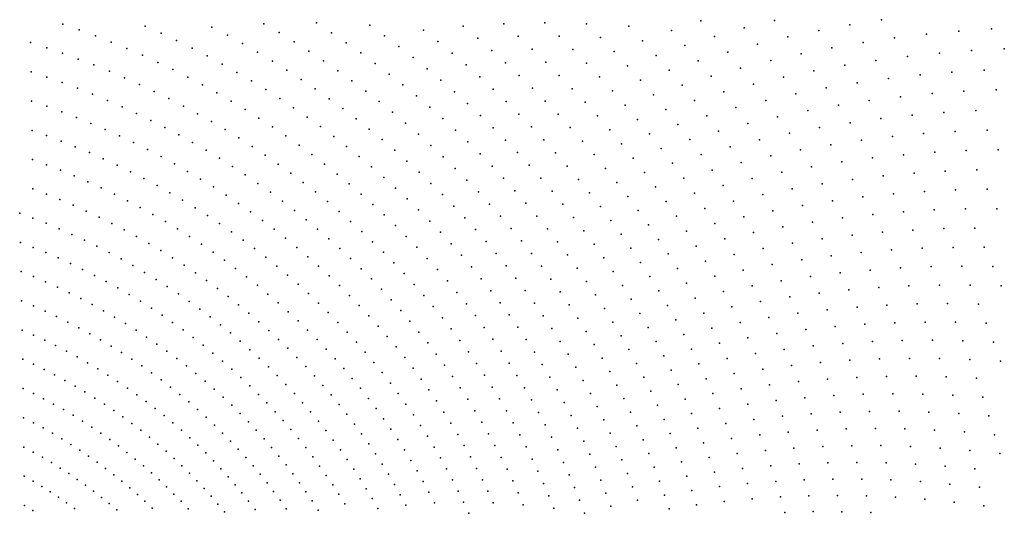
# Model space of a CAD drawing. Header units: metres. Extents: x -51 to 51, y -51 to 51.
# Tile 38 of 46: x -0.01 to 12.69, y 6.38 to 12.75. Entities that reach past the tile are written whole.
import ezdxf

# ---------------------------------------------------------------- set-up
doc = ezdxf.new("R2010")
doc.units = ezdxf.units.M
for name, color, linetype in [('CLASS_2_GROUND', 7, 'CONTINUOUS'), ('CLASS_3_LOW_VEGETATION', 7, 'CONTINUOUS'), ('CLASS_4_MED_VEGETATION', 7, 'CONTINUOUS')]:
    doc.layers.add(name, color=color, linetype=linetype)

msp = doc.modelspace()

# ---------------------------------------------------------------- linework, layer by layer
at = {"layer": 'CLASS_2_GROUND'}
for p in [(0.044176, 7.235865, 62.359997), (0.16474, 7.171108, 61.73), (0.766494, 7.194283, 62.349998), (0.879536, 7.117865, 61.719997), (0.282698, 7.104378, 61.099998), (0.398462, 7.035726, 60.469997), (0.990229, 7.039697, 61.09), (1.480518, 7.080877, 62.34), (1.585351, 6.993562, 61.709999), (0.04805, 6.858832, 58.59), (0.511999, 6.965208, 59.84), (0.62328, 6.892879, 59.209999), (1.098546, 6.959836, 60.459999), (1.204881, 6.878267, 59.829998), (1.688094, 6.904637, 61.079998), (2.179981, 6.896664, 62.329998), (0.161784, 6.794075, 57.959999), (0.732694, 6.818748, 58.579998), (0.839374, 6.742958, 57.949997), (1.308366, 6.795188, 59.199997), (1.787877, 6.814362, 60.449997), (2.275554, 6.79932, 61.699997), (0.273766, 6.727432, 57.329998), (0.38314, 6.658987, 56.699997), (0.943718, 6.665525, 57.32), (1.409403, 6.710591, 58.57), (1.50797, 6.624535, 57.939999), (1.885108, 6.7227, 59.82), (1.979768, 6.629712, 59.189999), (2.368477, 6.700729, 61.07), (2.85705, 6.643726, 62.32), (0.051245, 6.481798, 54.82), (0.490293, 6.588783, 56.07), (0.595197, 6.516876, 55.439999), (1.045698, 6.586507, 56.689999), (1.145293, 6.505962, 56.059998), (1.604047, 6.537079, 57.309998), (2.071841, 6.535458, 58.559998), (2.458736, 6.600951, 60.439999), (2.546317, 6.500049, 59.809998), (2.942415, 6.537335, 61.689999), (0.158587, 6.417041, 54.189999), (0.697824, 6.443323, 54.809998), (1.242871, 6.423872, 55.43), (1.698009, 6.448178, 56.68), (2.161704, 6.439867, 57.93), (2.631599, 6.397923, 59.18), (3.025019, 6.429969, 61.059998)]:
    msp.add_point(p, dxfattribs=at)
at = {"layer": 'CLASS_3_LOW_VEGETATION'}
for p in [(3.817697, 12.703755, 122.649994), (0.548432, 12.690155, 117.019997), (0.758563, 12.616217, 116.389999), (1.609385, 12.662132, 117.639999), (2.469569, 12.650201, 118.889999), (3.137671, 12.694998, 120.769997), (3.335151, 12.579388, 120.139999), (4.010693, 12.578043, 122.019997), (4.50464, 12.676414, 124.529999), (0.131314, 12.450308, 114.509995), (0.966358, 12.538816, 115.759995), (1.170239, 12.458158, 115.129997), (1.813678, 12.570838, 117.009995), (2.013829, 12.47652, 116.379997), (2.669423, 12.545136, 118.259995), (3.52963, 12.460743, 119.509995), (4.202074, 12.448933, 121.389999), (4.695665, 12.539651, 123.899994), (0.338003, 12.383389, 113.879997), (1.373202, 12.374039, 114.5), (2.212845, 12.378771, 115.75), (2.864921, 12.437299, 117.629997), (3.059065, 12.326076, 117), (3.719554, 12.33959, 118.879997), (4.881851, 12.400664, 123.269997), (0.543992, 12.312989, 113.25), (0.746209, 12.239274, 112.619995), (1.572163, 12.286825, 113.869995), (1.770081, 12.19622, 113.239998), (2.407641, 12.278168, 115.119995), (3.248787, 12.212255, 116.369995), (3.907907, 12.21511, 118.25), (4.390247, 12.31696, 120.759995), (5.066203, 12.258356, 122.639999), (0.137471, 12.073218, 110.739998), (0.947597, 12.162141, 111.989998), (1.146597, 12.081715, 111.360001), (1.965392, 12.102453, 112.610001), (2.601178, 12.174214, 114.489998), (2.791898, 12.067242, 113.860001), (3.437036, 12.095134, 115.739998), (4.09165, 12.088302, 117.619995), (4.573683, 12.182758, 120.129997), (5.24715, 12.113374, 122.009995), (5.74694, 12.162606, 124.519997), (0.33926, 12.006208, 110.110001), (1.341691, 11.998218, 110.729996), (2.156581, 12.005848, 111.979996), (2.978294, 11.95768, 113.229996), (3.622264, 11.975155, 115.110001), (4.273708, 11.958261, 116.989998), (4.755334, 12.045303, 119.5), (5.423196, 11.966454, 121.379997), (5.923347, 12.007469, 123.889999), (0.537371, 11.93591, 109.479996), (0.734672, 11.862272, 108.849998), (1.535767, 11.911403, 110.099998), (1.725856, 11.821685, 109.470001), (2.346544, 11.905964, 111.349998), (3.163255, 11.844891, 112.599998), (3.802982, 11.85285, 114.479996), (4.45255, 11.825537, 116.360001), (4.932202, 11.905804, 118.869995), (5.597242, 11.816367, 120.75), (6.096163, 11.849855, 123.259995), (0.142996, 11.696126, 106.970001), (0.928205, 11.785505, 108.220001), (1.120804, 11.705464, 107.589996), (1.914805, 11.728725, 108.839996), (2.532313, 11.803414, 110.720001), (2.716739, 11.697668, 110.089996), (3.343832, 11.72969, 111.970001), (3.982056, 11.727381, 113.849998), (4.626711, 11.690762, 115.729996), (5.107175, 11.763152, 118.239998), (6.263929, 11.690611, 122.629997), (0.338372, 11.629079, 106.339996), (0.531527, 11.558785, 105.709999), (1.310969, 11.622296, 106.959999), (2.101113, 11.632771, 108.209999), (2.898322, 11.589074, 109.459999), (3.52286, 11.611349, 111.339996), (4.156571, 11.599768, 113.220001), (5.278747, 11.618002, 117.610001), (5.766353, 11.664534, 120.119995), (0.721008, 11.485392, 105.079994), (1.497241, 11.536246, 106.329994), (1.6824, 11.447028, 105.699997), (2.283325, 11.534166, 107.579994), (2.464223, 11.432439, 106.949997), (3.075619, 11.478078, 108.829994), (3.698853, 11.490323, 110.709999), (4.329335, 11.469087, 112.589996), (4.799023, 11.552899, 115.099998), (5.445483, 11.471092, 116.979996), (5.933362, 11.509641, 119.489998), (6.429488, 11.5283, 122), (6.933074, 11.526573, 124.509995), (0.149269, 11.319016, 103.199997), (0.909573, 11.4088, 104.449997), (1.094379, 11.329267, 103.82), (1.863593, 11.355091, 105.07), (2.640961, 11.328229, 106.32), (3.251403, 11.364014, 108.199997), (3.870384, 11.367154, 110.079994), (4.498879, 11.335895, 111.959999), (4.966615, 11.413175, 114.470001), (5.610169, 11.321185, 116.349998), (6.096794, 11.352449, 118.860001), (6.589975, 11.364552, 121.369995), (7.091694, 11.355458, 123.879997), (0.336851, 11.25196, 102.57), (0.523595, 11.181748, 101.939995), (1.278152, 11.246604, 103.189995), (2.043555, 11.260063, 104.439995), (2.816274, 11.220979, 105.689995), (3.422847, 11.247719, 107.57), (4.040206, 11.240986, 109.449997), (4.663803, 11.200832, 111.329994), (5.132258, 11.270466, 113.839996), (6.255255, 11.193799, 118.229996), (6.748158, 11.19785, 120.739998), (7.247902, 11.181394, 123.25), (0.70739, 11.1085, 101.309998), (1.45945, 11.160984, 102.559998), (1.637551, 11.072565, 101.93), (2.220846, 11.162213, 103.809998), (2.394072, 11.061897, 103.18), (2.988725, 11.111056, 105.059998), (3.592673, 11.128448, 106.939995), (4.205524, 11.112854, 108.82), (4.826823, 11.062853, 110.699997), (5.294507, 11.125433, 113.209999), (5.769993, 11.169708, 115.720001), (0.15415, 10.941915, 99.43), (0.889545, 11.032196, 100.68), (1.068661, 10.95299, 100.049995), (1.813094, 10.981329, 101.299995), (2.565902, 10.958611, 102.549995), (3.156932, 10.998912, 104.43), (3.759454, 11.006665, 106.309998), (4.36903, 10.981819, 108.189995), (4.985189, 10.923185, 110.07), (5.451991, 10.978814, 112.579994), (5.92767, 11.015345, 115.089996), (6.411468, 11.032257, 117.599998), (6.902602, 11.029063, 120.110001), (7.398923, 11.006207, 122.619995), (0.336025, 10.87481, 98.799995), (0.515689, 10.804701, 98.169998), (1.245369, 10.870898, 99.419998), (1.986038, 10.887339, 100.669998), (2.734272, 10.852862, 101.919998), (3.323555, 10.883859, 103.799995), (3.921828, 10.882918, 105.68), (4.52932, 10.848447, 107.559998), (5.607381, 10.829373, 111.949997), (6.081791, 10.858855, 114.459999), (6.562695, 10.869447, 116.969994), (7.051956, 10.859127, 119.479996), (7.54744, 10.828193, 121.989998), (0.693093, 10.731643, 97.540001), (1.419622, 10.785978, 98.790001), (1.591375, 10.69829, 98.159996), (2.156338, 10.790655, 100.040001), (2.323953, 10.691339, 99.409996), (2.899817, 10.744567, 101.290001), (3.485887, 10.766759, 103.169998), (4.082431, 10.756337, 105.049995), (4.685053, 10.713382, 106.93), (5.141555, 10.780703, 109.439995), (5.757986, 10.678532, 111.32), (6.231022, 10.701077, 113.829994), (6.711582, 10.703861, 116.339996), (7.19887, 10.686417, 118.849998), (8.048314, 10.776232, 124.5), (0.157706, 10.564823, 95.659996), (0.868189, 10.65569, 96.909996), (1.041576, 10.576838, 96.279999), (1.761232, 10.607783, 97.529999), (2.48949, 10.589303, 98.779999), (3.0625, 10.633789, 100.659996), (3.646535, 10.646845, 102.540001), (4.238589, 10.62797, 104.419998), (4.838831, 10.575567, 106.299995), (5.294541, 10.636071, 108.809998), (6.377971, 10.540584, 113.199997), (7.692069, 10.648314, 121.360001), (8.18905, 10.59015, 123.869995), (0.333833, 10.497693, 95.029999), (0.507105, 10.427678, 94.400002), (1.211911, 10.495261, 95.650002), (1.927851, 10.514729, 96.900002), (2.091843, 10.419086, 96.269997), (2.65161, 10.484903, 98.150002), (3.222925, 10.520398, 100.029999), (3.803494, 10.524824, 101.909996), (4.392882, 10.496868, 103.790001), (4.988028, 10.436238, 105.669998), (5.442839, 10.490026, 108.18), (5.906404, 10.524978, 110.689995), (6.856761, 10.53636, 115.709999), (7.340691, 10.512752, 118.219994), (7.831511, 10.467607, 120.729996), (0.678119, 10.35482, 93.769997), (1.379801, 10.410964, 95.019997), (1.545202, 10.324004, 94.389999), (2.253169, 10.320917, 95.639999), (2.81093, 10.378063, 97.519997), (3.379768, 10.404844, 99.400002), (3.533643, 10.287007, 98.769997), (3.958022, 10.40031, 101.279999), (4.543966, 10.363602, 103.159996), (5.13518, 10.294268, 105.040001), (5.589002, 10.341329, 107.549995), (6.051291, 10.369471, 110.059998), (6.520022, 10.378987, 112.57), (6.996943, 10.367876, 115.079994), (7.479987, 10.336435, 117.589996), (8.32709, 10.401372, 123.239998), (-0.010003, 10.251996, 92.519997), (0.161252, 10.187724, 91.889999), (0.846829, 10.279177, 93.139999), (1.013191, 10.200807, 92.509995), (1.708074, 10.234446, 93.759995), (2.41179, 10.220287, 95.009995), (2.967412, 10.268846, 96.889999), (3.684518, 10.166953, 98.139999), (4.108812, 10.273845, 100.650002), (4.690562, 10.228814, 102.529999), (5.730462, 10.191402, 106.919998), (6.191375, 10.212842, 109.43), (6.659705, 10.214792, 111.939995), (7.134662, 10.196795, 114.449997), (7.968323, 10.284257, 120.099998), (8.461105, 10.210966, 122.610001), (0.330345, 10.12061, 91.259995), (0.497842, 10.050678, 90.629997), (1.177777, 10.119694, 91.879997), (1.339305, 10.03603, 91.25), (1.868994, 10.142231, 93.129997), (2.02668, 10.04764, 92.5), (2.568288, 10.117102, 94.379997), (3.121023, 10.157317, 96.259995), (3.272343, 10.043344, 95.629997), (3.832363, 10.04475, 97.509995), (4.256477, 10.145267, 100.019997), (4.835159, 10.09145, 101.900002), (5.278971, 10.150319, 104.409996), (5.869703, 10.038937, 106.290001), (6.329147, 10.053671, 108.799995), (6.795715, 10.048853, 111.309998), (7.615434, 10.158424, 116.959999), (8.099957, 10.100273, 119.469994), (0.662467, 9.978033, 90), (1.498357, 9.949813, 90.619995), (2.181719, 9.950632, 91.869995), (2.721385, 10.011727, 93.75), (3.420105, 9.927381, 95), (3.977753, 9.920224, 96.879997), (4.400987, 10.014641, 99.389999), (4.975857, 9.952436, 101.269997), (5.418154, 10.005124, 103.779999), (7.267387, 10.024921, 113.82), (7.745799, 9.979745, 116.329994), (8.228887, 9.913774, 118.839996), (8.589855, 10.020061, 121.979996), (9.083015, 9.918388, 124.489998), (-0.000744, 9.875, 88.75), (0.164119, 9.810628, 88.119995), (0.824792, 9.902711, 89.369995), (0.984775, 9.82477, 88.739998), (1.654892, 9.861102, 89.989998), (2.334074, 9.851268, 91.239998), (2.87167, 9.904083, 93.119995), (3.019112, 9.794231, 92.489998), (3.564901, 9.809304, 94.369995), (4.119442, 9.793918, 96.25), (4.542317, 9.882041, 98.759995), (5.113256, 9.81156, 100.639999), (5.555167, 9.857452, 103.149994), (6.00544, 9.884688, 105.659996), (6.462114, 9.893562, 108.169998), (6.926827, 9.882091, 110.68), (7.397569, 9.850571, 113.189995), (7.873521, 9.798601, 115.699997), (8.715795, 9.826655, 121.349998), (0.326819, 9.743521, 87.489998), (0.487311, 9.673735, 86.860001), (1.142373, 9.744267, 88.110001), (1.298136, 9.661178, 87.479996), (1.808873, 9.769958, 89.360001), (1.960851, 9.676321, 88.729996), (2.483711, 9.749612, 90.610001), (3.163678, 9.682239, 91.860001), (3.7067, 9.689182, 93.739998), (4.258017, 9.665668, 95.619995), (4.681036, 9.74725, 98.129997), (5.247335, 9.668893, 100.009995), (5.687564, 9.708714, 102.519997), (6.136466, 9.729481, 105.029999), (6.592692, 9.73103, 107.540001), (7.055455, 9.712908, 110.049995), (7.523949, 9.674696, 112.559998), (8.35384, 9.725811, 118.209999), (9.20565, 9.718077, 123.860001), (0.646137, 9.601283, 86.229996), (0.802078, 9.526294, 85.599998), (1.450839, 9.575714, 86.849998), (2.109605, 9.580483, 88.099998), (2.631182, 9.645563, 89.979996), (2.775274, 9.539501, 89.349998), (3.305923, 9.567967, 91.229996), (3.845476, 9.567081, 93.110001), (4.393452, 9.535543, 94.989998), (4.815922, 9.6109, 97.5), (5.817714, 9.557611, 101.889999), (6.265158, 9.571907, 104.399994), (6.719635, 9.566922, 106.909996), (7.179193, 9.54309, 109.419998), (7.996175, 9.616978, 115.07), (8.473642, 9.537502, 117.579994), (8.836491, 9.632944, 120.719994), (0.007836, 9.497996, 84.979996), (0.166307, 9.433535, 84.349998), (0.955683, 9.448793, 84.970001), (1.60104, 9.487864, 86.220001), (1.748701, 9.397687, 85.589996), (2.255696, 9.482397, 87.470001), (2.91655, 9.431338, 88.720001), (3.444643, 9.45188, 90.599998), (3.981778, 9.442825, 92.479996), (4.525724, 9.403613, 94.360001), (4.947556, 9.472786, 96.869995), (5.378654, 9.524177, 99.379997), (5.94382, 9.405258, 101.259995), (6.38914, 9.413556, 103.769997), (6.841782, 9.402149, 106.279999), (7.645353, 9.498307, 111.93), (8.116117, 9.433016, 114.439995), (8.954309, 9.436867, 120.089996), (9.322962, 9.517601, 123.229996), (0.322614, 9.366446, 83.720001), (0.476714, 9.296786, 83.089996), (1.106912, 9.368836, 84.339996), (1.255726, 9.286485, 83.709999), (1.893787, 9.305245, 84.959999), (2.39909, 9.382122, 86.839996), (2.539757, 9.279724, 86.209999), (3.054979, 9.321136, 88.089996), (3.580401, 9.33385, 89.970001), (4.114421, 9.316961, 91.849998), (5.075917, 9.332976, 96.239998), (5.506019, 9.378133, 98.75), (7.300377, 9.370974, 108.790001), (7.764108, 9.319632, 111.299995), (8.590634, 9.346873, 116.949997), (9.437291, 9.314781, 122.599998), (0.628566, 9.224609, 82.459999), (0.778686, 9.149926, 81.830002), (1.402649, 9.201709, 83.080002), (2.036826, 9.210474, 84.330002), (2.678224, 9.175101, 85.580002), (3.190535, 9.208963, 87.459999), (3.713171, 9.213942, 89.339996), (4.243967, 9.189322, 91.220001), (4.655377, 9.26966, 93.729996), (5.200984, 9.191545, 95.610001), (5.630005, 9.230514, 98.119995), (6.067024, 9.251011, 100.629997), (6.510715, 9.252955, 103.139999), (6.961433, 9.235133, 105.649994), (7.417809, 9.197498, 108.159996), (8.232141, 9.247759, 113.809998), (8.702501, 9.156087, 116.32), (9.068037, 9.239568, 119.459999), (0.01518, 9.120988, 81.209999), (0.167816, 9.056446, 80.580002), (0.925915, 9.072877, 81.199997), (1.546517, 9.114731, 82.449997), (1.68786, 9.025534, 81.82), (2.176656, 9.113676, 83.699997), (2.813336, 9.068637, 84.949997), (3.323744, 9.094681, 86.830002), (3.84293, 9.092224, 88.709999), (4.370391, 9.059976, 90.589996), (4.78125, 9.134317, 93.099998), (5.323293, 9.048235, 94.979996), (5.750595, 9.081391, 97.489998), (6.18617, 9.095675, 100), (6.628703, 9.090947, 102.509995), (7.076301, 9.067635, 105.019997), (7.530376, 9.023661, 107.529999), (7.877908, 9.140628, 110.669998), (8.34313, 9.062303, 113.18), (9.176569, 9.04225, 118.829994), (9.546331, 9.11199, 121.969994), (0.31773, 8.989388, 79.949997), (0.465439, 8.919865, 79.32), (1.070775, 8.993481, 80.57), (1.213232, 8.911797, 79.939995), (1.826647, 8.934177, 81.189995), (2.313811, 9.014795, 83.07), (2.448263, 8.913897, 82.439995), (2.945633, 8.960238, 84.32), (3.453465, 8.978752, 86.199997), (3.970202, 8.968521, 88.080002), (4.493676, 8.928992, 89.959999), (4.903897, 8.997378, 92.470001), (5.441714, 8.903762, 94.349998), (5.867773, 8.930838, 96.860001), (6.301819, 8.938962, 99.369995), (6.742543, 8.928017, 101.879997), (7.188608, 8.898013, 104.389999), (7.988996, 8.959463, 110.040001), (8.811494, 8.96311, 115.689995), (9.652328, 8.906993, 121.339996), (10.026861, 8.961628, 124.479996), (0.610903, 8.847936, 78.689995), (0.754082, 8.773653, 78.059998), (1.353248, 8.827881, 79.309998), (1.962843, 8.840724, 80.559998), (2.579982, 8.811043, 81.809998), (3.075086, 8.849973, 83.689995), (3.580235, 8.861048, 85.57), (4.093862, 8.843378, 87.449997), (4.614338, 8.796157, 89.329994), (5.023301, 8.858911, 91.839996), (5.982059, 8.778559, 96.229996), (6.41396, 8.780946, 98.739998), (6.85279, 8.763841, 101.25), (7.640294, 8.847713, 106.899994), (8.096226, 8.777165, 109.409996), (8.451312, 8.874703, 112.549995), (8.916466, 8.769075, 115.059998), (9.282127, 8.842768, 118.199997), (0.022426, 8.743972, 77.439995), (0.168116, 8.679372, 76.809998), (0.89547, 8.697021, 77.43), (1.491323, 8.741704, 78.68), (1.626351, 8.653497, 78.049995), (2.096953, 8.745104, 79.93), (2.227872, 8.647629, 79.299995), (2.709472, 8.706129, 81.18), (3.201672, 8.737903, 83.059998), (3.704031, 8.741636, 84.939995), (4.214444, 8.716627, 86.82), (4.731277, 8.662097, 88.699997), (5.139445, 8.718988, 91.209999), (5.556792, 8.75788, 93.720001), (7.297219, 8.727198, 103.759995), (7.745373, 8.671583, 106.269997), (8.554493, 8.68709, 111.919998), (9.382525, 8.643454, 117.57), (9.754138, 8.701025, 120.709999), (10.128879, 8.750089, 123.849998), (0.312168, 8.612345, 76.18), (0.453486, 8.542973, 75.549995), (1.033964, 8.618197, 76.799995), (1.170064, 8.537192, 76.169998), (1.75884, 8.563239, 77.419998), (2.356112, 8.548242, 78.669998), (2.835639, 8.599545, 80.549995), (3.325892, 8.623891, 82.43), (3.446665, 8.508402, 81.799995), (3.824832, 8.620582, 84.309998), (4.331931, 8.588338, 86.189995), (4.845023, 8.526606, 88.07), (5.252838, 8.577357, 90.579994), (5.668513, 8.610659, 93.089996), (6.092363, 8.625354, 95.599998), (6.522579, 8.621699, 98.110001), (6.959435, 8.598495, 100.619995), (7.401081, 8.556167, 103.129997), (8.198542, 8.594813, 108.779999), (9.016366, 8.575162, 114.43), (10.225585, 8.538918, 123.219994), (0.592563, 8.471301, 74.919998), (0.72936, 8.397386, 74.290001), (1.303736, 8.454064, 75.540001), (1.888758, 8.470988, 76.790001), (2.481647, 8.447003, 78.040001), (2.958994, 8.491197, 79.919998), (3.564503, 8.391306, 81.169998), (3.943137, 8.497711, 83.68), (4.446305, 8.458577, 85.559998), (4.955561, 8.389753, 87.439995), (5.362411, 8.434726, 89.949997), (5.776866, 8.462171, 92.459999), (6.199218, 8.470934, 94.970001), (6.628185, 8.46089, 97.479996), (7.062469, 8.432055, 99.989998), (7.502295, 8.383202, 102.5), (7.847744, 8.493469, 105.639999), (8.298061, 8.410495, 108.149994), (8.65481, 8.497465, 111.290001), (9.479894, 8.442112, 116.939995), (9.850724, 8.49537, 120.079994), (0.028992, 8.36695, 73.669998), (0.16829, 8.302296, 73.040001), (0.863842, 8.321282, 73.659996), (1.434948, 8.368872, 74.909996), (1.564173, 8.281579, 74.279999), (2.016077, 8.376807, 76.159996), (2.141274, 8.280625, 75.529999), (2.604449, 8.343976, 77.409996), (3.079515, 8.381148, 79.290001), (3.197179, 8.269463, 78.659996), (3.679386, 8.272669, 80.540001), (4.057882, 8.373568, 83.049995), (4.558058, 8.327133, 84.93), (5.468683, 8.290847, 89.32), (5.882348, 8.312129, 91.829994), (6.302614, 8.315372, 94.339996), (6.729728, 8.299397, 96.849998), (7.161887, 8.264592, 99.360001), (7.946322, 8.314384, 105.009995), (8.751177, 8.306941, 110.659996), (9.113308, 8.379261, 113.799995), (9.944182, 8.287719, 119.449997), (10.319089, 8.325713, 122.589996), (0.305424, 8.235338, 72.409996), (0.440855, 8.166109, 71.779999), (0.996478, 8.242988, 73.029999), (1.126222, 8.162672, 72.400002), (1.690366, 8.192429, 73.650002), (2.263305, 8.182759, 74.900002), (2.724998, 8.239058, 76.779999), (2.842258, 8.132637, 76.150002), (3.312464, 8.156004, 78.029999), (3.791296, 8.152555, 79.909996), (4.169577, 8.247982, 82.419998), (4.666151, 8.194629, 84.299995), (5.062876, 8.25161, 86.809998), (5.571644, 8.145794, 88.689995), (5.983923, 8.161316, 91.199997), (6.402544, 8.158743, 93.709999), (6.827726, 8.136894, 96.220001), (7.599293, 8.209734, 101.869995), (8.040112, 8.135383, 104.379997), (8.392704, 8.226301, 107.519997), (9.205222, 8.183666, 113.169998), (9.573155, 8.239956, 116.309998), (0.573544, 8.094706, 71.150002), (0.70396, 8.021169, 70.519997), (1.253552, 8.080342, 71.769997), (1.814009, 8.101394, 73.019997), (1.935073, 8.008534, 72.389999), (2.382657, 8.083147, 74.269997), (2.956718, 8.02462, 75.519997), (3.424347, 8.041234, 77.400002), (3.900706, 8.030796, 79.279999), (4.278205, 8.121023, 81.790001), (4.771087, 8.060858, 83.669998), (5.167453, 8.111927, 86.18), (6.082102, 8.00945, 90.57), (6.499489, 8.00072, 93.079994), (7.258177, 8.095739, 98.729996), (7.692591, 8.035386, 101.239998), (8.4845, 8.040273, 106.889999), (8.842603, 8.116673, 110.029999), (9.661326, 8.038247, 115.68), (10.032467, 8.080566, 118.82), (10.408325, 8.111794, 121.959999), (0.03488, 7.989924, 69.900002), (0.167785, 7.925224, 69.269997), (0.832069, 7.945551, 69.889999), (1.378436, 7.996056, 71.139999), (1.500845, 7.909872, 70.510002), (2.053534, 7.913911, 71.760002), (2.499306, 7.981853, 73.639999), (2.613229, 7.878937, 73.010002), (3.068356, 7.915069, 74.889999), (3.533316, 7.925024, 76.769997), (4.006613, 7.907925, 78.650002), (4.383752, 7.992758, 81.159996), (4.872855, 7.925889, 83.040001), (5.268281, 7.971402, 85.549995), (5.671285, 7.999636, 88.059998), (6.922174, 7.973455, 95.589996), (7.350338, 7.926452, 98.099998), (8.131121, 7.954592, 103.75), (8.93109, 7.924597, 109.399994), (9.294129, 7.986219, 112.540001), (10.492331, 7.898525, 121.329994), (10.870437, 7.915518, 124.469994), (0.298527, 7.858332, 68.639999), (0.42707, 7.789301, 68.010002), (0.957837, 7.867911, 69.260002), (1.081708, 7.78824, 68.629997), (1.621227, 7.82175, 69.879997), (2.169842, 7.817453, 71.129997), (2.72488, 7.774297, 72.379997), (3.177155, 7.804049, 74.260002), (3.639355, 7.807438, 76.139999), (4.1095, 7.783779, 78.019997), (4.486685, 7.862981, 80.529999), (4.971442, 7.789791, 82.409996), (5.365857, 7.829792, 84.919998), (5.768076, 7.852092, 87.43), (6.176879, 7.856603, 89.939995), (6.592457, 7.842164, 92.449997), (7.013071, 7.809152, 94.959999), (7.438871, 7.756367, 97.470001), (7.782188, 7.860234, 100.610001), (8.217381, 7.77406, 103.119995), (8.572421, 7.853501, 106.259995), (9.379009, 7.788112, 111.909996), (9.746397, 7.834716, 115.049995), (10.117577, 7.871557, 118.189995), (0.553849, 7.718154, 67.379997), (0.677884, 7.645005, 66.75), (1.202697, 7.706719, 68), (1.321254, 7.62335, 67.369995), (1.738596, 7.731941, 69.25), (1.853408, 7.640414, 68.619995), (2.283015, 7.719479, 70.5), (2.393514, 7.619926, 69.869995), (2.833282, 7.668321, 71.75), (3.283565, 7.691423, 73.629997), (3.742446, 7.688544, 75.509995), (4.209355, 7.658424, 77.389999), (4.586026, 7.7323, 79.900002), (5.067309, 7.652324, 81.779999), (5.460171, 7.687171, 84.290001), (5.861045, 7.703931, 86.799995), (6.268247, 7.702847, 89.309998), (6.681945, 7.682756, 91.82), (7.100879, 7.643626, 94.329994), (7.868553, 7.683871, 99.979996), (8.655534, 7.667119, 105.629997), (9.014686, 7.732956, 108.769997), (9.826434, 7.631814, 114.419998), (10.198505, 7.661986, 117.559998), (10.573065, 7.683437, 120.699997), (10.950822, 7.694867, 123.839996), (0.040088, 7.612895, 66.129997), (0.166602, 7.548162, 65.5), (0.799619, 7.569885, 66.119995), (0.919024, 7.49285, 65.489998), (1.437353, 7.538189, 66.739998), (1.96564, 7.547229, 67.989998), (2.501317, 7.518856, 69.239998), (2.938898, 7.560915, 71.119995), (3.386624, 7.57765, 73), (3.84304, 7.568171, 74.879997), (4.306167, 7.531926, 76.759995), (4.68225, 7.600517, 79.269997), (5.159505, 7.51417, 81.150002), (5.551218, 7.543603, 83.659996), (5.950675, 7.554877, 86.169998), (6.356664, 7.547864, 88.68), (6.767948, 7.522569, 91.189995), (7.523775, 7.585557, 96.839996), (7.950738, 7.507329, 99.349998), (8.300816, 7.591868, 102.489998), (9.0953, 7.539637, 108.139999), (9.458938, 7.59058, 111.279999), (0.290952, 7.481345, 64.869995), (0.413105, 7.412498, 64.239998), (1.036067, 7.413958, 64.860001), (1.550967, 7.451297, 66.110001), (2.075269, 7.452447, 67.360001), (2.606405, 7.416332, 68.610001), (3.041712, 7.45214, 70.489998), (3.486795, 7.462602, 72.369995), (3.940192, 7.446846, 74.25), (4.400377, 7.404085, 76.129997), (4.775351, 7.467699, 78.639999), (5.248499, 7.375091, 80.519997), (5.639444, 7.398817, 83.029999), (6.036962, 7.405, 85.540001), (6.441197, 7.392498, 88.049995), (7.184654, 7.477812, 93.699997), (7.605053, 7.414096, 96.209999), (8.380004, 7.409598, 101.860001), (8.735736, 7.479101, 105), (9.535797, 7.391401, 110.649994), (9.903329, 7.427229, 113.790001), (10.274347, 7.45319, 116.93), (10.648633, 7.469183, 120.07), (11.026871, 7.473766, 123.209999), (0.533027, 7.341676, 63.609997), (0.651131, 7.268895, 62.98), (1.151169, 7.333195, 64.229996), (1.263403, 7.250752, 63.599998), (1.662519, 7.362631, 65.479996), (1.771082, 7.272448, 64.849998), (2.18272, 7.355995, 66.729996), (2.287072, 7.258195, 66.099998), (2.709206, 7.312251, 67.979996), (3.141707, 7.342062, 69.860001), (3.584064, 7.346344, 71.739998), (4.03436, 7.32441, 73.619995), (4.491065, 7.275496, 75.5), (4.86532, 7.333913, 78.009995), (5.723934, 7.253564, 82.400002), (6.119903, 7.25437, 84.909996), (6.850467, 7.361674, 90.559998), (7.264874, 7.311352, 93.07), (7.683147, 7.24159, 95.579994), (8.029224, 7.330208, 98.720001), (8.81118, 7.291645, 104.369995), (9.171972, 7.345811, 107.509995), (10.346956, 7.242749, 116.299995), (10.720889, 7.253253, 119.439995), (11.097707, 7.253653, 122.579994), (1.373194, 7.166628, 62.969997), (1.877088, 7.180712, 64.220001), (2.388758, 7.158984, 65.470001), (2.808805, 7.207, 67.349998), (3.23931, 7.230547, 69.229996), (3.333618, 7.118047, 68.599998), (3.678418, 7.22894, 71.110001), (4.125535, 7.200928, 72.989998), (4.578683, 7.145967, 74.869995), (4.95259, 7.198924, 77.379997), (5.334287, 7.235158, 79.889999), (6.522315, 7.236434, 87.419998), (6.929942, 7.199719, 89.93), (7.341541, 7.14432, 92.439995), (8.104016, 7.15258, 98.089996), (8.455864, 7.226305, 101.229996), (9.243834, 7.152683, 106.879997), (9.607766, 7.192973, 110.019997), (9.976133, 7.222232, 113.159996), (1.980516, 7.087485, 63.59), (2.081346, 6.992826, 62.959999), (2.487762, 7.058421, 64.839996), (2.905638, 7.100483, 66.720001), (2.999691, 6.992763, 66.089996), (3.425068, 7.004436, 67.970001), (3.77028, 7.110225, 70.479996), (3.858767, 6.990718, 69.849998), (4.213708, 7.076465, 72.360001), (4.663226, 7.015561, 74.239998), (5.03627, 7.0634, 76.75), (5.416864, 7.09444, 79.259995), (5.805145, 7.107574, 81.769997), (6.199932, 7.102678, 84.279999), (6.60002, 7.079745, 86.790001), (7.005485, 7.037619, 89.299995), (7.75717, 7.069043, 94.949997), (8.527511, 7.043094, 100.599998), (8.883678, 7.102686, 103.739998), (9.67663, 6.993036, 109.389999), (10.043998, 7.018128, 112.529999), (10.414545, 7.03326, 115.669998), (10.788906, 7.037021, 118.809998), (11.165136, 7.03191, 121.949997), (2.584067, 6.956568, 64.209999), (3.090953, 6.883904, 65.459999), (3.513649, 6.889777, 67.339996), (3.944311, 6.870262, 69.220001), (4.299297, 6.950825, 71.729996), (4.74469, 6.884347, 73.610001), (5.116805, 6.927111, 76.119995), (5.496655, 6.952667, 78.629997), (5.883079, 6.960918, 81.139999), (6.276173, 6.950748, 83.650002), (6.674312, 6.922501, 86.159996), (7.077551, 6.875025, 88.669998), (7.41466, 6.976789, 91.809998), (7.827574, 6.896065, 94.32), (8.17512, 6.97452, 97.459999), (8.595401, 6.859526, 99.970001), (8.952323, 6.913368, 103.110001), (9.312666, 6.958082, 106.25), (2.678077, 6.853326, 63.579998), (2.768933, 6.749076, 62.949997), (3.179823, 6.773774, 64.830002), (3.599353, 6.774135, 66.709999), (4.026906, 6.748919, 68.589996), (4.381441, 6.824594, 71.099998), (4.823484, 6.752097, 72.979996), (5.194191, 6.790123, 75.489998), (5.572798, 6.810575, 78), (5.957735, 6.813664, 80.509995), (6.34907, 6.798273, 83.019997), (6.74561, 6.764359, 85.529999), (7.48465, 6.808373, 91.18), (8.242957, 6.795599, 96.829994), (9.37675, 6.764348, 105.619995), (9.741499, 6.792832, 108.759995), (10.108671, 6.812553, 111.899994), (10.478868, 6.82227, 115.040001), (10.851863, 6.821893, 118.18), (11.227428, 6.811336, 121.32), (11.606163, 6.789102, 124.459999), (3.26546, 6.66282, 64.199997), (3.682577, 6.657349, 66.080002), (4.106545, 6.626757, 67.959999), (4.460566, 6.69758, 70.470001), (4.898773, 6.619461, 72.349998), (5.268432, 6.652505, 74.860001), (5.645731, 6.6679, 77.369995), (6.029521, 6.66551, 79.879997), (6.418629, 6.645324, 82.389999), (6.813082, 6.606212, 84.900002), (7.146143, 6.712009, 88.040001), (7.550676, 6.640054, 90.549995), (7.89437, 6.722729, 93.689995), (8.306694, 6.616891, 96.199997), (8.659544, 6.675676, 99.339996), (9.016302, 6.724864, 102.479996), (10.168476, 6.608044, 111.269997), (10.539051, 6.611119, 114.409996), (10.911461, 6.605305, 117.549995), (3.348273, 6.550917, 63.57), (3.762495, 6.539928, 65.449997), (4.183623, 6.503583, 67.330002), (4.536668, 6.569848, 69.839996), (4.970977, 6.486215, 71.720001), (5.339922, 6.513998, 74.229996), (5.715454, 6.524711, 76.739998), (6.09762, 6.517259, 79.25), (6.484852, 6.491971, 81.759995), (7.211268, 6.54864, 87.409996), (7.957565, 6.549107, 93.059998), (8.719951, 6.491618, 98.709999), (9.077292, 6.53506, 101.849998), (9.437776, 6.569277, 104.989998), (9.801579, 6.593637, 108.129997), (11.286283, 6.589278, 120.689995), (11.663286, 6.562961, 123.829994), (3.428256, 6.438128, 62.939999), (3.839516, 6.421716, 64.82), (4.609748, 6.441465, 69.209999), (5.781971, 6.381075, 76.110001), (6.877155, 6.447718, 84.269997), (7.273325, 6.384547, 86.779999), (7.613174, 6.47145, 89.919998), (8.366766, 6.437971, 95.57), (9.858513, 6.39314, 107.5), (10.225062, 6.402202, 110.639999), (10.594327, 6.401182, 113.779999), (10.966076, 6.389996, 116.919998)]:
    msp.add_point(p, dxfattribs=at)
at = {"layer": 'CLASS_4_MED_VEGETATION'}
for p in [(6.764565, 12.705429, 133.940002), (8.7738, 12.730395, 144.610001), (9.725605, 12.737556, 150.259995), (11.10463, 12.746224, 159.050003), (5.199615, 12.611141, 126.409996), (5.711643, 12.663523, 128.919998), (6.234069, 12.694914, 131.429993), (7.302315, 12.694574, 136.449997), (7.846482, 12.661894, 138.959991), (8.394665, 12.607983, 141.470001), (9.333724, 12.639168, 147.119995), (10.294902, 12.607765, 152.769989), (10.698071, 12.68119, 155.910004), (12.102992, 12.598353, 164.699997), (12.522902, 12.627255, 167.839996), (5.38502, 12.464497, 125.779999), (5.897505, 12.508425, 128.289993), (6.418534, 12.531913, 130.800003), (6.94731, 12.534451, 133.309998), (7.481484, 12.516475, 135.819992), (8.023273, 12.475776, 138.330002), (8.949071, 12.530465, 143.979996), (9.898412, 12.523531, 149.62999), (10.86744, 12.452852, 155.279999), (11.274281, 12.511738, 158.419998), (11.687222, 12.559346, 161.559998), (6.079769, 12.350676, 127.659996), (6.597773, 12.367121, 130.169998), (7.124713, 12.361809, 132.679993), (7.658253, 12.335013, 135.190002), (8.570281, 12.412789, 140.839996), (9.121622, 12.327135, 143.349991), (9.507254, 12.429938, 146.48999), (10.465376, 12.384254, 152.139999), (12.267801, 12.349281, 164.069992), (12.68894, 12.370313, 167.209991), (5.568482, 12.314514, 125.149994), (6.256909, 12.191116, 127.029999), (6.774792, 12.19903, 129.539993), (8.197542, 12.286302, 137.699997), (8.741713, 12.215274, 140.209991), (9.676392, 12.218464, 145.860001), (10.068292, 12.306076, 149), (11.033667, 12.221066, 154.649994), (11.440703, 12.273759, 157.789993), (11.852153, 12.31654, 160.929993), (7.299778, 12.185863, 132.050003), (7.831037, 12.151164, 134.559998), (8.366237, 12.095535, 137.069992), (9.288392, 12.122696, 142.720001), (10.232189, 12.087717, 148.369995), (10.63125, 12.15859, 151.509995), (12.013716, 12.070276, 160.300003), (12.429151, 12.096716, 163.440002), (6.431887, 12.028318, 126.399994), (6.948026, 12.028502, 128.910004), (7.46948, 12.008457, 131.419998), (7.998348, 11.965989, 133.929993), (8.907463, 12.016609, 139.580002), (9.839646, 12.006037, 145.229996), (11.193713, 11.988594, 154.019989), (11.602318, 12.033739, 157.160004), (6.601715, 11.863908, 125.769997), (7.115997, 11.856483, 128.279999), (7.636741, 11.827868, 130.789993), (8.532304, 11.901536, 136.440002), (9.070464, 11.814724, 138.949997), (9.452339, 11.91499, 142.089996), (10.393057, 11.866064, 147.73999), (10.791047, 11.932187, 150.87999), (12.168912, 11.823565, 159.669998), (12.585485, 11.842235, 162.809998), (6.769277, 11.696371, 125.139999), (8.163103, 11.777635, 133.300003), (8.694218, 11.70539, 135.809998), (9.611934, 11.705216, 141.459991), (9.999952, 11.790359, 144.599991), (10.947683, 11.702518, 150.25), (11.350517, 11.752817, 153.389999), (11.757665, 11.793206, 156.529999), (7.28159, 11.681338, 127.649994), (7.800045, 11.645066, 130.160004), (8.322374, 11.588157, 132.669998), (9.227784, 11.6119, 138.319992), (10.15438, 11.573944, 143.970001), (10.549371, 11.642436, 147.110001), (12.320641, 11.573549, 159.039993), (7.441907, 11.504905, 127.019997), (7.957967, 11.461108, 129.529999), (8.850549, 11.508264, 135.179993), (9.765749, 11.494655, 140.830002), (11.098252, 11.472325, 149.619995), (11.502564, 11.515173, 152.759995), (11.909633, 11.549405, 155.899994), (7.599749, 11.325465, 126.389999), (8.478992, 11.395628, 132.039993), (9.004108, 11.308098, 134.550003), (9.382259, 11.405991, 137.690002), (10.305762, 11.354419, 143.339996), (10.699718, 11.41823, 146.479996), (12.055353, 11.305317, 155.269989), (12.467411, 11.32179, 158.410004), (8.113301, 11.27415, 128.899994), (8.631493, 11.201126, 131.410004), (9.532424, 11.198185, 137.059998), (9.916597, 11.281025, 140.199997), (10.846892, 11.190943, 145.849991), (11.245568, 11.239014, 148.98999), (11.648461, 11.277179, 152.12999), (7.753665, 11.143988, 125.759995), (8.263252, 11.086235, 128.270004), (9.152088, 11.107157, 133.919998), (10.06168, 11.066819, 139.569992), (10.452642, 11.133092, 142.709991), (12.197604, 11.058109, 154.639999), (12.607857, 11.069924, 157.779999), (7.902295, 10.96152, 125.129997), (8.778513, 11.005808, 130.779999), (9.676919, 10.989754, 136.429993), (10.988117, 10.963293, 145.220001), (11.388185, 11.004006, 148.360001), (11.790974, 11.036099, 151.5), (8.410525, 10.895449, 127.639999), (8.922743, 10.807631, 130.149994), (9.297208, 10.903311, 133.289993), (10.203705, 10.849686, 138.940002), (10.593668, 10.911347, 142.080002), (11.927363, 10.794889, 150.869995), (12.334958, 10.809332, 154.009995), (8.553723, 10.70286, 127.009995), (9.438066, 10.697742, 132.660004), (9.818436, 10.77844, 135.800003), (10.731516, 10.686703, 141.449997), (11.126083, 10.732705, 144.589996), (11.524772, 10.768807, 147.729996), (9.061502, 10.60884, 129.520004), (9.954298, 10.566704, 135.169998), (10.34128, 10.630921, 138.309998), (12.060282, 10.550745, 150.23999), (12.466115, 10.560599, 153.37999), (8.691547, 10.509618, 126.379997), (9.573366, 10.491706, 132.029999), (10.863536, 10.461852, 140.819992), (11.259411, 10.500595, 143.959991), (11.657973, 10.530706, 147.099991), (8.82657, 10.313695, 125.75), (9.19739, 10.407323, 128.889999), (10.087101, 10.352223, 134.539993), (10.473123, 10.411895, 137.679993), (11.78518, 10.292627, 146.470001), (12.188372, 10.3052, 149.610001), (12.593674, 10.308979, 152.75), (9.329067, 10.204253, 128.259995), (9.70568, 10.282966, 131.399994), (10.601786, 10.190152, 137.050003), (10.992297, 10.234246, 140.190002), (11.386834, 10.268443, 143.330002), (8.956233, 10.117315, 125.119995), (9.832459, 10.07396, 130.770004), (10.215512, 10.136282, 133.910004), (11.510879, 10.033573, 142.699997), (11.908922, 10.051798, 145.839996), (12.310397, 10.059849, 148.979996), (9.455306, 10.00087, 127.629997), (10.338312, 9.920229, 133.279999), (10.724744, 9.968351, 136.419998), (11.116485, 10.005284, 139.559998), (9.578556, 9.794963, 127), (9.956179, 9.862391, 130.139999), (11.629057, 9.798873, 142.069992), (12.027908, 9.809733, 145.209991), (12.428834, 9.811796, 148.349991), (10.457937, 9.701639, 132.649994), (10.84445, 9.743979, 135.789993), (11.234897, 9.776429, 138.929993), (9.696392, 9.58894, 126.369995), (10.07557, 9.649523, 129.509995), (11.34994, 9.54504, 138.300003), (11.743785, 9.561605, 141.440002), (12.140964, 9.568009, 144.580002), (12.541253, 9.56415, 147.720001), (10.189475, 9.436691, 128.87999), (10.571985, 9.48314, 132.020004), (10.959653, 9.518417, 135.160004), (9.811172, 9.380531, 125.739998), (11.069213, 9.293104, 134.529999), (11.459251, 9.313961, 137.669998), (11.85383, 9.323266, 140.809998), (12.250448, 9.323764, 143.949997), (12.650015, 9.313958, 147.089996), (9.921696, 9.170992, 125.110001), (10.300218, 9.221506, 128.25), (10.682795, 9.262249, 131.389999), (10.789173, 9.040328, 130.759995), (11.175419, 9.065436, 133.899994), (11.56513, 9.080496, 137.039993), (11.958083, 9.085405, 140.179993), (12.354054, 9.080067, 143.319992), (10.405514, 9.006552, 127.619995), (10.507586, 8.789383, 126.989998), (10.890042, 8.818795, 130.12999), (11.276031, 8.838218, 133.270004), (11.666407, 8.846121, 136.410004), (12.058788, 8.845206, 139.550003), (12.454026, 8.834003, 142.690002), (10.605307, 8.571347, 126.360001), (10.987581, 8.59509, 129.5), (11.373231, 8.608794, 132.639999), (11.762032, 8.612359, 135.779999), (12.153756, 8.605688, 138.919998), (12.549228, 8.58716, 142.059998), (10.697657, 8.35383, 125.729996), (11.079665, 8.371966, 128.869995), (11.465915, 8.378616, 132.009995), (11.854136, 8.376438, 135.149994), (12.245121, 8.363986, 138.289993), (12.638643, 8.341173, 141.429993), (10.786703, 8.134319, 125.099998), (11.168366, 8.146814, 128.23999), (11.55309, 8.149181, 131.37999), (11.94065, 8.141327, 134.520004), (12.331806, 8.121658, 137.660004), (11.25264, 7.921063, 127.610001), (11.636779, 7.917766, 130.75), (12.023594, 7.904211, 133.889999), (12.412853, 7.880313, 137.029999), (11.331551, 7.69618, 126.979996), (11.715025, 7.687286, 130.119995), (12.10195, 7.666621, 133.259995), (12.490222, 7.637013, 136.399994), (11.407012, 7.469492, 126.349998), (11.78974, 7.454976, 129.48999), (12.174823, 7.430133, 132.62999), (12.562029, 7.394888, 135.770004), (11.477181, 7.243859, 125.719994), (11.859966, 7.222342, 128.860001), (12.244062, 7.191869, 132), (12.630117, 7.150968, 135.139999), (11.543865, 7.016571, 125.089996), (11.924862, 6.990923, 128.229996), (12.307894, 6.954894, 131.369995), (11.986174, 6.757903, 127.599998), (12.368058, 6.716295, 130.73999), (12.042237, 6.526281, 126.969994), (12.423692, 6.477655, 130.110001)]:
    msp.add_point(p, dxfattribs=at)

doc.saveas('drawing.dxf')
